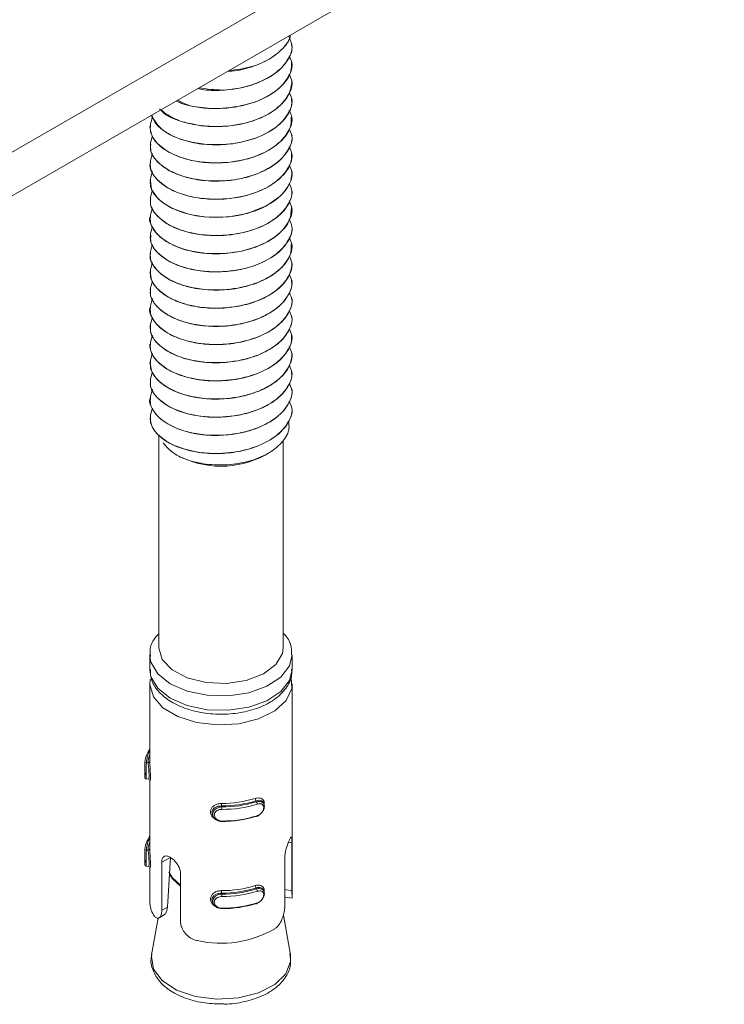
# Model space of a CAD drawing. Header units: millimetres. Extents: x 15 to 1486, y -3131 to -190.
# Tile 6 of 83: x 373 to 413, y -3111 to -3055. Entities that reach past the tile are written whole.
import ezdxf

# ---------------------------------------------------------------- set-up
doc = ezdxf.new("R2010")
doc.units = ezdxf.units.MM

msp = doc.modelspace()

# ---------------------------------------------------------------- linework, layer by layer
at = {"color": 7, "linetype": 'Continuous', "lineweight": 15}
for p, q in [((412.602, -3039.626), (348.962, -3076.364)), ((412.602, -3042.075), (348.962, -3078.814)), ((388.317, -3056.689), (388.317, -3056.681)), ((388.317, -3057.71), (388.317, -3057.702)), ((388.317, -3058.73), (388.317, -3058.723)), ((388.317, -3059.751), (388.317, -3059.743)), ((388.317, -3060.772), (388.317, -3060.764)), ((380.317, -3061.274), (380.317, -3061.282)), ((388.317, -3061.793), (388.317, -3061.785)), ((380.317, -3062.295), (380.317, -3062.303)), ((388.317, -3062.813), (388.317, -3062.805)), ((380.317, -3063.315), (380.317, -3063.323)), ((380.317, -3064.336), (380.317, -3064.344)), ((388.317, -3063.834), (388.317, -3063.826)), ((388.317, -3064.855), (388.317, -3064.847)), ((380.317, -3065.357), (380.317, -3065.365)), ((388.317, -3065.875), (388.317, -3065.867)), ((380.317, -3066.378), (380.317, -3066.386)), ((388.317, -3066.896), (388.317, -3066.888)), ((380.317, -3067.398), (380.317, -3067.406)), ((388.317, -3067.917), (388.317, -3067.909)), ((380.317, -3068.419), (380.317, -3068.427)), ((388.317, -3068.937), (388.317, -3068.929)), ((380.317, -3069.44), (380.317, -3069.448)), ((388.317, -3069.958), (388.317, -3069.95)), ((380.317, -3070.46), (380.317, -3070.468)), ((388.317, -3070.979), (388.317, -3070.971)), ((380.317, -3071.481), (380.317, -3071.489)), ((388.317, -3071.999), (388.317, -3071.991)), ((380.317, -3072.502), (380.317, -3072.51)), ((388.317, -3073.02), (388.317, -3073.012)), ((380.317, -3073.522), (380.317, -3073.53)), ((388.317, -3074.04), (388.317, -3074.033)), ((380.317, -3074.543), (380.317, -3074.551)), ((388.317, -3075.061), (388.317, -3075.053)), ((380.317, -3075.564), (380.317, -3075.572)), ((388.317, -3076.082), (388.317, -3076.074)), ((380.317, -3076.584), (380.317, -3076.592)), ((380.317, -3077.605), (380.317, -3077.613)), ((388.317, -3077.103), (388.317, -3077.095)), ((380.817, -3078.633), (380.817, -3090.578)), ((387.817, -3090.578), (387.817, -3078.905)), ((381.817, -3079.743), (381.842, -3079.758)), ((386.793, -3079.758), (386.965, -3079.659)), ((380.317, -3090.986), (380.317, -3091.803)), ((380.319, -3091.061), (380.317, -3090.986)), ((388.317, -3091.803), (388.317, -3090.986)), ((380.317, -3092.619), (380.317, -3097.035)), ((388.317, -3104.633), (388.317, -3092.619)), ((380.028, -3097.151), (380.028, -3097.797)), ((380.218, -3097.053), (380.128, -3097.039)), ((380.117, -3097.952), (380.242, -3097.972)), ((380.317, -3097.996), (380.317, -3101.934)), ((386.282, -3099.188), (386.305, -3099.24)), ((384.346, -3099.477), (384.369, -3099.529)), ((386.731, -3099.377), (386.692, -3099.288)), ((383.843, -3099.987), (383.883, -3100.076)), ((380.218, -3101.953), (380.128, -3101.938)), ((388.304, -3101.549), (388.304, -3104.239)), ((380.028, -3102.051), (380.028, -3102.696)), ((380.99, -3102.642), (381.473, -3102.368)), ((381.473, -3102.368), (381.301, -3105.155)), ((387.903, -3105.074), (387.903, -3102.384)), ((380.117, -3102.851), (380.242, -3102.871)), ((380.317, -3102.895), (380.317, -3104.867)), ((380.99, -3105.332), (380.99, -3102.642)), ((382.041, -3103.26), (382.041, -3105.949)), ((386.282, -3104.087), (386.305, -3104.139)), ((384.346, -3104.376), (384.369, -3104.428)), ((386.731, -3104.276), (386.692, -3104.187)), ((387.935, -3104.594), (388.314, -3104.654)), ((380.99, -3105.332), (381.301, -3105.155)), ((383.843, -3104.886), (383.883, -3104.975)), ((380.786, -3105.761), (380.419, -3107.847)), ((380.833, -3105.761), (381.115, -3105.601)), ((388.216, -3107.847), (387.822, -3105.607))]:
    msp.add_line(p, q, dxfattribs=at)
at = {"color": 8, "linetype": 'Continuous', "lineweight": 15}
for p, q in [((388.304, -3101.549), (388.107, -3101.518)), ((388.304, -3104.239), (387.903, -3104.175))]:
    msp.add_line(p, q, dxfattribs=at)
at = {"color": 7, "linetype": 'Continuous', "lineweight": 15, "flags": 128}
for points in [[(380.346, -3064.343), (380.42, -3064.828), (380.788, -3065.353), (380.889, -3065.446), (381.084, -3065.602), (381.594, -3065.902), (382.5, -3066.223), (382.923, -3066.312), (383.521, -3066.385), (384.766, -3066.365), (385.781, -3066.178), (386.872, -3065.753), (387.647, -3065.209), (387.921, -3064.909), (388.038, -3064.743), (388.092, -3064.654), (388.117, -3064.608), (388.129, -3064.585), (388.135, -3064.573), (388.136, -3064.57), (388.137, -3064.569), (388.137, -3064.568), (388.138, -3064.568), (388.138, -3064.568), (388.138, -3064.568), (388.138, -3064.568), (388.138, -3064.568), (388.138, -3064.568), (388.138, -3064.567), (388.139, -3064.565), (388.141, -3064.561), (388.147, -3064.549), (388.168, -3064.504), (388.234, -3064.337), (388.316, -3063.834)], [(387.817, -3090.578), (387.773, -3090.9), (387.404, -3091.53), (386.701, -3092.057), (385.74, -3092.424), (384.625, -3092.59), (383.476, -3092.539), (382.418, -3092.275), (381.567, -3091.827), (381.013, -3091.244), (380.817, -3090.588), (380.817, -3090.578)], [(388.268, -3092.258), (388.293, -3092.875), (387.982, -3093.545), (387.34, -3094.132), (386.425, -3094.582), (385.32, -3094.855), (384.124, -3094.925), (382.946, -3094.788), (381.891, -3094.455), (381.056, -3093.956), (380.515, -3093.337), (380.318, -3092.652), (380.343, -3092.358)], [(380.242, -3097.97), (380.244, -3097.972), (380.263, -3097.939), (380.276, -3097.848), (380.278, -3097.72), (380.269, -3097.573), (380.253, -3097.413), (380.235, -3097.251), (380.221, -3097.106), (380.218, -3097.053), (380.218, -3097.053), (380.218, -3097.053)], [(386.687, -3099.29), (386.677, -3099.261), (386.605, -3099.19), (386.494, -3099.156), (386.351, -3099.167), (386.282, -3099.188), (386.282, -3099.188), (386.282, -3099.188)], [(386.305, -3100.056), (386.315, -3100.065), (386.324, -3100.069), (386.332, -3100.07), (386.34, -3100.068), (386.346, -3100.062), (386.35, -3100.052), (386.353, -3100.04), (386.354, -3100.025)], [(384.369, -3100.346), (384.369, -3100.355), (384.369, -3100.361), (384.369, -3100.364), (384.369, -3100.363), (384.368, -3100.357), (384.368, -3100.349), (384.368, -3100.336), (384.368, -3100.322)], [(380.242, -3102.869), (380.244, -3102.871), (380.263, -3102.838), (380.276, -3102.748), (380.278, -3102.62), (380.269, -3102.472), (380.253, -3102.313), (380.235, -3102.15), (380.221, -3102.005), (380.218, -3101.953), (380.218, -3101.953), (380.218, -3101.953)], [(386.687, -3104.189), (386.677, -3104.16), (386.605, -3104.089), (386.494, -3104.055), (386.351, -3104.067), (386.282, -3104.087), (386.282, -3104.087), (386.282, -3104.087)], [(384.369, -3105.245), (384.369, -3105.255), (384.369, -3105.261), (384.369, -3105.263), (384.369, -3105.262), (384.368, -3105.257), (384.368, -3105.248), (384.368, -3105.236), (384.368, -3105.221)], [(386.305, -3104.956), (386.315, -3104.964), (386.324, -3104.969), (386.332, -3104.97), (386.34, -3104.967), (386.346, -3104.961), (386.35, -3104.952), (386.353, -3104.939), (386.354, -3104.924)]]:
    msp.add_lwpolyline(points, dxfattribs=at)
at = {"color": 8, "linetype": 'Continuous', "lineweight": 15, "flags": 128}
for points in [[(388.317, -3090.981), (388.172, -3091.603), (387.686, -3092.231), (386.9, -3092.749), (385.886, -3093.11), (384.731, -3093.283), (383.54, -3093.251), (382.418, -3093.018), (381.465, -3092.605), (380.765, -3092.048), (380.381, -3091.396), (380.319, -3091.061)], [(380.317, -3091.803), (380.381, -3092.212), (380.765, -3092.864), (381.465, -3093.421), (382.418, -3093.835), (383.54, -3094.068), (384.731, -3094.099), (385.886, -3093.927), (386.9, -3093.566), (387.686, -3093.048), (388.172, -3092.419), (388.317, -3091.803)], [(381.393, -3103.183), (381.588, -3103.515), (382.041, -3103.925)], [(382.041, -3103.987), (381.583, -3103.574), (381.404, -3103.279)], [(380.419, -3107.847), (380.406, -3107.938), (380.524, -3108.642), (381.013, -3109.291), (381.825, -3109.821), (382.882, -3110.18), (384.079, -3110.333), (385.299, -3110.265)], [(385.299, -3110.265), (386.423, -3109.983), (387.341, -3109.514), (387.963, -3108.904), (388.228, -3108.213), (388.216, -3107.847)]]:
    msp.add_lwpolyline(points, dxfattribs=at)
at = {"color": 7, "linetype": 'Continuous', "lineweight": 15}
for centre, radius, start, end in [((384.317, -3075.167), 5.216, 241.6708, 298.3292), ((381.546, -3097.176), 1.519, 144.0123, 177.8852), ((381.547, -3097.08), 1.419, 150.0574, 178.3566), ((381.661, -3097.119), 1.445, 158.5193, 177.3785), ((380.119, -3097.13), 0.0916, 84.3594, 173.6713), ((384.351, -3092.914), 6.423, 269.9482, 287.0483), ((384.351, -3092.893), 6.584, 269.9482, 287.0483), ((386.449, -3099.052), 0.215, 180.8385, 218.9705), ((398.387, -3099.338), 14.042, 179.9987, 180.5674), ((384.425, -3093.253), 6.415, 269.4949, 287.5017), ((400.394, -3099.668), 16.026, 179.5028, 180.0012), ((384.424, -3093.274), 6.255, 269.4949, 287.5017), ((386.143, -3099.375), 0.211, 0.8999, 39.8741), ((384.425, -3093.907), 6.415, 269.4949, 287.5017), ((384.424, -3094.091), 6.255, 269.4949, 287.5017), ((381.546, -3102.075), 1.519, 144.0123, 177.8852), ((381.547, -3101.979), 1.419, 150.0574, 178.3566), ((380.119, -3102.029), 0.0916, 84.3594, 173.6713), ((381.661, -3102.019), 1.445, 158.5193, 177.3785), ((384.351, -3097.813), 6.423, 269.9482, 287.0483), ((384.351, -3097.792), 6.584, 269.9482, 287.0483), ((384.424, -3098.174), 6.255, 269.4949, 287.5017), ((386.449, -3103.951), 0.215, 180.8385, 218.9705), ((386.143, -3104.274), 0.211, 0.8999, 39.8741), ((398.387, -3104.237), 14.042, 179.9987, 180.5674), ((384.425, -3098.153), 6.415, 269.4949, 287.5017), ((400.394, -3104.567), 16.026, 179.5028, 180.0012), ((381.751, -3104.858), 1.434, 180.3573, 211.2619), ((384.425, -3098.806), 6.415, 269.4949, 287.5017), ((384.424, -3098.99), 6.255, 269.4949, 287.5017), ((384.31, -3101.116), 6.075, 257.3405, 299.6561)]:
    msp.add_arc(centre, radius, start, end, dxfattribs=at)
at = {"color": 8, "linetype": 'Continuous', "lineweight": 15}
for centre in [(380.227, -3096.961), (380.227, -3101.86)]:
    msp.add_arc(centre, 0.0933, 264.4929, 344.5381, dxfattribs=at)
at = {"color": 7, "linetype": 'Continuous', "lineweight": 15}
for points, knots in [([(388.121, -3056.207), (388.215, -3056.416), (388.38, -3056.785), (388.142, -3057.511), (387.503, -3058.311), (386.122, -3058.996), (384.506, -3059.328), (383.521, -3059.182), (383.082, -3059.117)], [0, 0, 0, 0, 0.124615, 0.220259, 0.424204, 0.631574, 0.835391, 1, 1, 1, 1]), ([(384.682, -3058.193), (384.762, -3058.19), (385.24, -3058.173), (386.078, -3057.953), (386.885, -3057.607), (387.412, -3057.256), (387.852, -3056.863), (388.171, -3056.482), (388.211, -3056.193), (388.216, -3056.153)], [0, 0, 0, 0, 0.0470765, 0.2798945, 0.5088039, 0.6111501, 0.7258798, 0.9613294, 1, 1, 1, 1]), ([(388.221, -3056.15), (388.209, -3056.2), (388.115, -3056.597), (387.478, -3057.278), (386.219, -3057.968), (385.19, -3058.102), (384.737, -3058.161)], [0, 0, 0, 0, 0.049245, 0.386608, 0.729637, 1, 1, 1, 1]), ([(383.007, -3059.159), (383.118, -3059.183), (383.586, -3059.284), (384.503, -3059.267), (385.652, -3059.105), (386.683, -3058.745), (387.535, -3058.224), (388.091, -3057.587), (388.344, -3057.045), (388.296, -3056.748), (388.287, -3056.691)], [0, 0, 0, 0, 0.047707, 0.201592, 0.350612, 0.50564, 0.653228, 0.809682, 0.963602, 1, 1, 1, 1]), ([(388.147, -3057.314), (388.226, -3057.494), (388.376, -3057.835), (388.138, -3058.532), (387.507, -3059.327), (386.11, -3060.032), (384.33, -3060.336), (382.715, -3060.258), (382.061, -3059.907), (381.88, -3059.81)], [0, 0, 0, 0, 0.093219, 0.176092, 0.352806, 0.532487, 0.70909, 0.919481, 1, 1, 1, 1]), ([(381.807, -3059.852), (381.855, -3059.879), (382.155, -3060.047), (383.01, -3060.228), (383.984, -3060.304), (384.753, -3060.247), (385.433, -3060.154), (386.306, -3059.924), (387.234, -3059.462), (387.911, -3058.865), (388.284, -3058.26), (388.282, -3057.863), (388.282, -3057.709)], [0, 0, 0, 0, 0.023221, 0.146403, 0.300329, 0.352801, 0.401983, 0.530072, 0.660243, 0.78685, 0.917318, 1, 1, 1, 1]), ([(380.862, -3060.297), (381.098, -3060.483), (381.529, -3060.822), (382.512, -3061.153), (383.614, -3061.325), (384.769, -3061.291), (385.893, -3061.077), (386.881, -3060.694), (387.666, -3060.142), (388.208, -3059.481), (388.275, -3058.992), (388.311, -3058.73)], [0, 0, 0, 0, 0.120544, 0.219988, 0.332458, 0.451535, 0.545485, 0.663401, 0.77471, 0.87907, 1, 1, 1, 1]), ([(388.15, -3058.344), (388.227, -3058.521), (388.375, -3058.859), (388.138, -3059.552), (387.505, -3060.349), (386.119, -3061.048), (384.296, -3061.375), (382.427, -3061.176), (381.19, -3060.722), (380.946, -3060.371), (380.935, -3060.356)], [0, 0, 0, 0, 0.08053, 0.153429, 0.308873, 0.466927, 0.622274, 0.807341, 0.991368, 1, 1, 1, 1]), ([(388.151, -3059.369), (388.228, -3059.545), (388.375, -3059.881), (388.138, -3060.573), (387.506, -3061.37), (386.117, -3062.069), (384.305, -3062.393), (382.384, -3062.21), (380.896, -3061.539), (380.563, -3060.923), (380.418, -3060.654)], [0, 0, 0, 0, 0.070538, 0.134917, 0.272196, 0.411779, 0.54897, 0.71241, 0.874931, 1, 1, 1, 1]), ([(380.418, -3060.654), (380.468, -3060.799), (380.529, -3060.974), (380.703, -3061.182), (380.894, -3061.383), (381.28, -3061.674), (382.02, -3062.03), (383.049, -3062.29), (384.254, -3062.35), (385.429, -3062.214), (386.544, -3061.877), (387.421, -3061.372), (388.022, -3060.752), (388.314, -3060.21), (388.289, -3059.855), (388.282, -3059.751)], [0, 0, 0, 0, 0.0689843, 0.0838026, 0.1087553, 0.1769895, 0.2541123, 0.3639674, 0.4659658, 0.5600639, 0.6619687, 0.7724674, 0.8541918, 0.957329, 1, 1, 1, 1]), ([(388.145, -3060.368), (388.225, -3060.551), (388.376, -3060.894), (388.139, -3061.594), (387.506, -3062.391), (386.116, -3063.09), (384.309, -3063.413), (382.367, -3063.231), (380.915, -3062.537), (380.218, -3061.624), (380.385, -3061.038), (380.465, -3060.755)], [0, 0, 0, 0, 0.064263, 0.120569, 0.240631, 0.36271, 0.482697, 0.625641, 0.76778, 0.888075, 1, 1, 1, 1]), ([(380.321, -3061.282), (380.349, -3061.48), (380.411, -3061.909), (380.965, -3062.515), (381.767, -3062.953), (382.736, -3063.242), (383.785, -3063.373), (384.939, -3063.312), (386.099, -3063.063), (387.06, -3062.637), (387.81, -3062.037), (388.264, -3061.423), (388.262, -3060.967), (388.261, -3060.77)], [0, 0, 0, 0, 0.0879602, 0.1906453, 0.2957429, 0.3622291, 0.4590305, 0.5533561, 0.6344484, 0.7469517, 0.8247971, 0.924496, 1, 1, 1, 1]), ([(388.156, -3061.427), (388.23, -3061.597), (388.374, -3061.928), (388.137, -3062.614), (387.506, -3063.411), (386.116, -3064.11), (384.309, -3064.434), (382.367, -3064.252), (380.916, -3063.558), (380.226, -3062.662), (380.385, -3062.093), (380.459, -3061.828)], [0, 0, 0, 0, 0.060459, 0.117418, 0.238874, 0.36237, 0.483749, 0.628351, 0.772141, 0.893831, 1, 1, 1, 1]), ([(380.369, -3062.303), (380.36, -3062.428), (380.338, -3062.758), (380.704, -3063.283), (381.361, -3063.785), (382.106, -3064.085), (382.752, -3064.247), (383.485, -3064.362), (384.483, -3064.382), (385.75, -3064.19), (386.83, -3063.786), (387.627, -3063.236), (388.119, -3062.633), (388.35, -3062.136), (388.3, -3061.839), (388.292, -3061.794)], [0, 0, 0, 0, 0.055652, 0.146865, 0.243234, 0.330933, 0.370358, 0.416243, 0.516523, 0.606415, 0.721585, 0.807584, 0.884779, 0.982252, 1, 1, 1, 1]), ([(388.146, -3062.413), (388.226, -3062.595), (388.376, -3062.937), (388.139, -3063.635), (387.506, -3064.432), (386.116, -3065.131), (384.309, -3065.455), (382.367, -3065.273), (380.915, -3064.579), (380.221, -3063.671), (380.385, -3063.091), (380.463, -3062.814)], [0, 0, 0, 0, 0.063992, 0.120456, 0.240856, 0.363278, 0.483602, 0.626947, 0.769487, 0.89012, 1, 1, 1, 1]), ([(380.354, -3063.326), (380.342, -3063.372), (380.281, -3063.612), (380.465, -3063.939), (380.766, -3064.334), (381.068, -3064.584), (381.37, -3064.767), (381.611, -3064.893), (382.069, -3065.094), (382.9, -3065.322), (384.046, -3065.417), (385.175, -3065.318), (386.294, -3065.035), (387.238, -3064.571), (387.94, -3063.933), (388.294, -3063.341), (388.284, -3062.95), (388.281, -3062.813)], [0, 0, 0, 0, 0.020915, 0.107867, 0.145473, 0.213358, 0.240724, 0.256105, 0.295474, 0.384492, 0.479931, 0.572422, 0.65169, 0.762868, 0.849407, 0.946922, 1, 1, 1, 1]), ([(388.147, -3063.439), (388.226, -3063.619), (388.376, -3063.959), (388.138, -3064.656), (387.506, -3065.453), (386.116, -3066.152), (384.309, -3066.475), (382.367, -3066.294), (380.915, -3065.599), (380.219, -3064.689), (380.385, -3064.106), (380.464, -3063.826)], [0, 0, 0, 0, 0.0634065, 0.1198355, 0.2401616, 0.3625079, 0.482758, 0.6260148, 0.7684659, 0.8890244, 1, 1, 1, 1]), ([(388.163, -3064.514), (388.234, -3064.676), (388.373, -3064.998), (388.136, -3065.676), (387.507, -3066.473), (386.116, -3067.173), (384.309, -3067.496), (382.367, -3067.314), (380.916, -3066.62), (380.225, -3065.722), (380.385, -3065.151), (380.46, -3064.884)], [0, 0, 0, 0, 0.057683, 0.114761, 0.236473, 0.360227, 0.481862, 0.626768, 0.770859, 0.892805, 1, 1, 1, 1]), ([(380.369, -3065.366), (380.355, -3065.452), (380.309, -3065.73), (380.608, -3066.231), (381.179, -3066.736), (382.047, -3067.142), (383.076, -3067.396), (384.288, -3067.454), (385.419, -3067.315), (386.502, -3066.993), (387.398, -3066.502), (388.037, -3065.844), (388.317, -3065.285), (388.296, -3064.944), (388.29, -3064.855)], [0, 0, 0, 0, 0.038308, 0.124243, 0.227293, 0.303061, 0.401464, 0.498968, 0.592543, 0.671074, 0.780166, 0.868286, 0.965322, 1, 1, 1, 1]), ([(380.327, -3066.387), (380.324, -3066.397), (380.261, -3066.599), (380.443, -3066.964), (380.858, -3067.531), (381.644, -3068.022), (382.724, -3068.349), (383.845, -3068.474), (384.949, -3068.415), (386.093, -3068.166), (387.078, -3067.733), (387.757, -3067.183), (388.222, -3066.572), (388.256, -3066.137), (388.277, -3065.872)], [0, 0, 0, 0, 0.004816, 0.091375, 0.160551, 0.27992, 0.374949, 0.458811, 0.55473, 0.635536, 0.74291, 0.833074, 0.898625, 1, 1, 1, 1]), ([(388.144, -3065.47), (388.225, -3065.653), (388.376, -3065.997), (388.139, -3066.697), (387.506, -3067.494), (386.116, -3068.193), (384.309, -3068.517), (382.367, -3068.335), (380.915, -3067.641), (380.219, -3066.73), (380.385, -3066.146), (380.464, -3065.865)], [0, 0, 0, 0, 0.0644898, 0.120838, 0.2409916, 0.3631626, 0.4832403, 0.6262917, 0.7685387, 0.8889244, 1, 1, 1, 1]), ([(388.147, -3066.5), (388.226, -3066.681), (388.376, -3067.021), (388.138, -3067.718), (387.506, -3068.515), (386.116, -3069.214), (384.309, -3069.537), (382.367, -3069.356), (380.916, -3068.661), (380.224, -3067.762), (380.385, -3067.189), (380.46, -3066.921)], [0, 0, 0, 0, 0.06371, 0.120383, 0.241228, 0.364101, 0.48487, 0.628744, 0.77181, 0.892888, 1, 1, 1, 1]), ([(380.372, -3067.406), (380.362, -3067.533), (380.338, -3067.855), (380.702, -3068.384), (381.358, -3068.889), (382.279, -3069.257), (383.383, -3069.473), (384.516, -3069.48), (385.62, -3069.307), (386.647, -3068.976), (387.546, -3068.434), (388.117, -3067.747), (388.352, -3067.225), (388.302, -3066.938), (388.295, -3066.897)], [0, 0, 0, 0, 0.0562693, 0.1432427, 0.2450755, 0.3324417, 0.4186035, 0.5282599, 0.5990017, 0.6867175, 0.7981638, 0.8881457, 0.9842118, 1, 1, 1, 1]), ([(388.147, -3067.522), (388.226, -3067.702), (388.376, -3068.042), (388.138, -3068.738), (387.506, -3069.535), (386.116, -3070.235), (384.309, -3070.558), (382.367, -3070.376), (380.915, -3069.682), (380.221, -3068.776), (380.385, -3068.196), (380.463, -3067.921)], [0, 0, 0, 0, 0.0634602, 0.1199841, 0.2405122, 0.363064, 0.4835161, 0.6270134, 0.7697038, 0.8904648, 1, 1, 1, 1]), ([(380.356, -3068.429), (380.344, -3068.478), (380.284, -3068.718), (380.538, -3069.191), (381.092, -3069.755), (381.908, -3070.149), (382.894, -3070.42), (383.996, -3070.526), (385.188, -3070.419), (386.31, -3070.133), (387.244, -3069.668), (387.811, -3069.159), (388.077, -3068.776), (388.273, -3068.403), (388.265, -3068.111), (388.259, -3067.915)], [0, 0, 0, 0, 0.022052, 0.108201, 0.210927, 0.308053, 0.369917, 0.479985, 0.573522, 0.652663, 0.764001, 0.849828, 0.887728, 0.924774, 1, 1, 1, 1]), ([(388.161, -3068.588), (388.232, -3068.753), (388.373, -3069.078), (388.137, -3069.759), (387.506, -3070.556), (386.116, -3071.255), (384.309, -3071.579), (382.367, -3071.397), (380.915, -3070.703), (380.22, -3069.793), (380.385, -3069.21), (380.464, -3068.93)], [0, 0, 0, 0, 0.058293, 0.115037, 0.236034, 0.359064, 0.479985, 0.624041, 0.767287, 0.888518, 1, 1, 1, 1]), ([(380.344, -3069.446), (380.354, -3069.613), (380.377, -3069.987), (380.809, -3070.534), (381.317, -3070.875), (381.695, -3071.053), (381.99, -3071.18), (382.609, -3071.378), (383.606, -3071.527), (384.779, -3071.5), (385.577, -3071.346), (386.039, -3071.207), (386.388, -3071.089), (387.003, -3070.818), (387.7, -3070.32), (388.218, -3069.66), (388.284, -3069.18), (388.317, -3068.937)], [0, 0, 0, 0, 0.074041, 0.165957, 0.259515, 0.269711, 0.28842, 0.351283, 0.444078, 0.536379, 0.628674, 0.638535, 0.657434, 0.722254, 0.814914, 0.906576, 1, 1, 1, 1]), ([(388.159, -3069.601), (388.231, -3069.769), (388.374, -3070.096), (388.137, -3070.78), (387.506, -3071.577), (386.116, -3072.276), (384.309, -3072.599), (382.367, -3072.418), (380.916, -3071.723), (380.225, -3070.826), (380.385, -3070.255), (380.46, -3069.989)], [0, 0, 0, 0, 0.05947, 0.11645, 0.23795, 0.36149, 0.482913, 0.627568, 0.771409, 0.893143, 1, 1, 1, 1]), ([(380.359, -3070.469), (380.348, -3070.553), (380.313, -3070.842), (380.534, -3071.204), (380.871, -3071.572), (381.319, -3071.91), (382.089, -3072.264), (383.155, -3072.506), (384.316, -3072.554), (385.48, -3072.41), (386.422, -3072.115), (387.032, -3071.8), (387.558, -3071.441), (387.859, -3071.137), (388.053, -3070.847), (388.183, -3070.618), (388.318, -3070.314), (388.288, -3070.054), (388.277, -3069.959)], [0, 0, 0, 0, 0.037674, 0.128972, 0.163592, 0.222558, 0.315196, 0.406855, 0.500412, 0.592166, 0.684691, 0.745482, 0.778321, 0.869634, 0.880445, 0.899636, 0.963062, 1, 1, 1, 1]), ([(380.319, -3071.489), (380.318, -3071.491), (380.262, -3071.696), (380.459, -3072.118), (380.867, -3072.617), (381.363, -3072.937), (381.929, -3073.208), (382.419, -3073.36), (382.887, -3073.452), (383.254, -3073.512), (383.975, -3073.572), (385.026, -3073.51), (386.142, -3073.251), (387.103, -3072.813), (387.833, -3072.233), (388.223, -3071.617), (388.321, -3071.186), (388.316, -3070.994), (388.316, -3070.979)], [0, 0, 0, 0, 0.000891, 0.092639, 0.18518, 0.245771, 0.27881, 0.370124, 0.380873, 0.400044, 0.463563, 0.556447, 0.647927, 0.74146, 0.833489, 0.925725, 0.994075, 1, 1, 1, 1]), ([(388.158, -3070.619), (388.231, -3070.787), (388.374, -3071.116), (388.137, -3071.8), (387.506, -3072.597), (386.116, -3073.297), (384.309, -3073.62), (382.367, -3073.438), (380.915, -3072.744), (380.218, -3071.831), (380.385, -3071.244), (380.465, -3070.962)], [0, 0, 0, 0, 0.059378, 0.115977, 0.236665, 0.35938, 0.479992, 0.62368, 0.766559, 0.887481, 1, 1, 1, 1]), ([(388.156, -3071.634), (388.23, -3071.804), (388.374, -3072.134), (388.137, -3072.821), (387.506, -3073.618), (386.116, -3074.317), (384.309, -3074.641), (382.367, -3074.459), (380.916, -3073.765), (380.223, -3072.862), (380.385, -3072.288), (380.461, -3072.016)], [0, 0, 0, 0, 0.0603562, 0.1171708, 0.238319, 0.3615013, 0.482573, 0.6268086, 0.7702331, 0.8916153, 1, 1, 1, 1]), ([(380.344, -3072.509), (380.347, -3072.64), (380.353, -3072.974), (380.707, -3073.494), (381.369, -3073.996), (382.272, -3074.36), (383.219, -3074.543), (383.993, -3074.579), (384.797, -3074.543), (385.46, -3074.438), (386.171, -3074.233), (386.838, -3073.967), (387.573, -3073.5), (387.945, -3073.07), (388.08, -3072.84), (388.09, -3072.823), (388.123, -3072.763), (388.232, -3072.537), (388.341, -3072.267), (388.3, -3072.046), (388.291, -3072.001)], [0, 0, 0, 0, 0.05846, 0.148219, 0.241711, 0.333576, 0.41891, 0.483705, 0.51973, 0.611106, 0.643112, 0.704349, 0.796564, 0.888772, 0.88951, 0.890932, 0.895825, 0.913805, 0.982427, 1, 1, 1, 1]), ([(388.163, -3072.678), (388.233, -3072.841), (388.373, -3073.163), (388.136, -3073.842), (387.507, -3074.639), (386.116, -3075.338), (384.309, -3075.661), (382.367, -3075.48), (380.915, -3074.785), (380.221, -3073.879), (380.385, -3073.301), (380.463, -3073.025)], [0, 0, 0, 0, 0.057585, 0.114473, 0.235777, 0.359117, 0.480345, 0.624765, 0.768374, 0.889912, 1, 1, 1, 1]), ([(380.319, -3073.53), (380.319, -3073.558), (380.318, -3073.597), (380.323, -3073.642), (380.347, -3073.864), (380.457, -3074.147), (380.758, -3074.526), (381.165, -3074.879), (381.632, -3075.12), (381.948, -3075.239), (381.96, -3075.243), (382, -3075.258), (382.152, -3075.312), (382.468, -3075.408), (382.808, -3075.481), (383.102, -3075.527), (383.477, -3075.575), (384.21, -3075.611), (385.264, -3075.514), (386.356, -3075.216), (387.003, -3074.884), (387.343, -3074.647), (387.589, -3074.461), (387.976, -3074.073), (388.294, -3073.545), (388.281, -3073.162), (388.276, -3073.019)], [0, 0, 0, 0, 0.012197, 0.017471, 0.020165, 0.111512, 0.143418, 0.204737, 0.29778, 0.298133, 0.298818, 0.301186, 0.309916, 0.343337, 0.389365, 0.398861, 0.417652, 0.483016, 0.575304, 0.667207, 0.760713, 0.769998, 0.788391, 0.852407, 0.945184, 1, 1, 1, 1]), ([(388.149, -3073.65), (388.227, -3073.829), (388.375, -3074.168), (388.138, -3074.862), (387.506, -3075.659), (386.116, -3076.359), (384.309, -3076.682), (382.367, -3076.5), (380.915, -3075.806), (380.218, -3074.893), (380.385, -3074.306), (380.465, -3074.024)], [0, 0, 0, 0, 0.062776, 0.119171, 0.239425, 0.361698, 0.481875, 0.625046, 0.767411, 0.887897, 1, 1, 1, 1]), ([(380.342, -3074.55), (380.354, -3074.72), (380.38, -3075.097), (380.818, -3075.646), (381.312, -3075.974), (381.627, -3076.124), (381.712, -3076.164), (381.995, -3076.285), (382.619, -3076.485), (383.625, -3076.632), (384.798, -3076.601), (385.593, -3076.445), (386.052, -3076.306), (386.401, -3076.188), (387.015, -3075.915), (387.71, -3075.414), (388.221, -3074.756), (388.283, -3074.279), (388.314, -3074.04)], [0, 0, 0, 0, 0.075499, 0.167461, 0.261014, 0.264338, 0.269992, 0.28829, 0.352746, 0.44558, 0.537872, 0.630156, 0.639586, 0.658346, 0.723753, 0.81637, 0.908068, 1, 1, 1, 1]), ([(388.16, -3074.709), (388.232, -3074.875), (388.373, -3075.201), (388.137, -3075.883), (387.506, -3076.68), (386.116, -3077.379), (384.309, -3077.703), (382.367, -3077.521), (380.916, -3076.827), (380.226, -3075.93), (380.385, -3075.361), (380.459, -3075.095)], [0, 0, 0, 0, 0.0589842, 0.1160162, 0.2376279, 0.3612815, 0.4828165, 0.6276039, 0.7715772, 0.8934238, 1, 1, 1, 1]), ([(380.359, -3075.572), (380.349, -3075.659), (380.314, -3075.966), (380.623, -3076.458), (381.238, -3076.98), (382.106, -3077.373), (383.173, -3077.612), (384.336, -3077.657), (385.499, -3077.51), (386.435, -3077.213), (387.043, -3076.897), (387.567, -3076.536), (387.867, -3076.231), (388.059, -3075.941), (388.187, -3075.712), (388.32, -3075.41), (388.288, -3075.154), (388.277, -3075.062)], [0, 0, 0, 0, 0.038804, 0.136813, 0.223885, 0.316501, 0.408218, 0.501798, 0.593535, 0.686128, 0.746155, 0.779765, 0.871092, 0.881652, 0.900766, 0.964568, 1, 1, 1, 1]), ([(388.158, -3075.724), (388.231, -3075.892), (388.374, -3076.22), (388.137, -3076.904), (387.506, -3077.701), (386.116, -3078.4), (384.309, -3078.723), (382.367, -3078.542), (380.914, -3077.847), (380.217, -3076.932), (380.385, -3076.343), (380.466, -3076.058)], [0, 0, 0, 0, 0.059195, 0.115748, 0.236339, 0.358954, 0.479469, 0.623041, 0.765805, 0.886629, 1, 1, 1, 1]), ([(380.322, -3076.593), (380.32, -3076.598), (380.264, -3076.806), (380.464, -3077.231), (380.876, -3077.728), (381.373, -3078.046), (381.942, -3078.317), (382.434, -3078.468), (382.902, -3078.558), (383.27, -3078.617), (383.993, -3078.676), (384.928, -3078.618), (385.636, -3078.471), (385.987, -3078.367), (386.442, -3078.219), (387.117, -3077.907), (387.842, -3077.327), (388.225, -3076.713), (388.32, -3076.286), (388.316, -3076.098), (388.316, -3076.082)], [0, 0, 0, 0, 0.002384, 0.094075, 0.186642, 0.246463, 0.280237, 0.371526, 0.382018, 0.401105, 0.464971, 0.557799, 0.621763, 0.640168, 0.649492, 0.743013, 0.834974, 0.927243, 0.99382, 1, 1, 1, 1]), ([(388.155, -3076.735), (388.23, -3076.906), (388.374, -3077.237), (388.137, -3077.925), (387.506, -3078.721), (386.116, -3079.421), (384.309, -3079.744), (382.367, -3079.562), (380.916, -3078.868), (380.223, -3077.964), (380.385, -3077.388), (380.462, -3077.115)], [0, 0, 0, 0, 0.060577, 0.117341, 0.238383, 0.361456, 0.482421, 0.626529, 0.769827, 0.891102, 1, 1, 1, 1]), ([(380.357, -3077.612), (380.353, -3077.743), (380.345, -3078.017), (380.53, -3078.321), (380.681, -3078.508), (380.905, -3078.752), (381.385, -3079.107), (382.294, -3079.47), (383.384, -3079.676), (384.555, -3079.687), (385.476, -3079.538), (386.186, -3079.331), (386.851, -3079.064), (387.584, -3078.594), (387.953, -3078.164), (388.083, -3077.938), (388.086, -3077.933), (388.095, -3077.917), (388.128, -3077.859), (388.236, -3077.631), (388.343, -3077.364), (388.301, -3077.145), (388.293, -3077.104)], [0, 0, 0, 0, 0.058168, 0.121576, 0.140131, 0.149888, 0.243395, 0.335457, 0.421966, 0.521162, 0.612534, 0.644179, 0.705821, 0.79804, 0.890253, 0.890472, 0.890866, 0.892178, 0.896904, 0.914756, 0.983932, 1, 1, 1, 1]), ([(381.063, -3079.073), (381.233, -3079.27), (381.572, -3079.663), (382.501, -3080.087), (383.623, -3080.321), (384.855, -3080.326), (386.055, -3080.095), (387.095, -3079.642), (387.823, -3079.012), (388.187, -3078.392), (388.131, -3078.011), (388.112, -3077.885)], [0, 0, 0, 0, 0.114304, 0.228608, 0.342923, 0.460426, 0.577887, 0.697489, 0.818182, 0.939805, 1, 1, 1, 1]), ([(380.817, -3089.794), (380.719, -3089.905), (380.456, -3090.202), (380.291, -3090.667), (380.343, -3090.988), (380.358, -3091.079)], [0, 0, 0, 0, 0.2986307, 0.8011852, 1, 1, 1, 1]), ([(388.276, -3090.981), (388.279, -3090.838), (388.289, -3090.455), (388.092, -3090.033), (387.858, -3089.815), (387.817, -3089.777)], [0, 0, 0, 0, 0.329339, 0.883711, 1, 1, 1, 1]), ([(380.348, -3091.803), (380.354, -3091.99), (380.369, -3092.419), (380.754, -3093.026), (381.38, -3093.58), (382.248, -3094.008), (383.292, -3094.275), (384.423, -3094.355), (385.548, -3094.239), (386.58, -3093.934), (387.45, -3093.451), (388.028, -3092.834), (388.319, -3092.244), (388.286, -3091.901), (388.276, -3091.793)], [0, 0, 0, 0, 0.064344, 0.147178, 0.232892, 0.323492, 0.415761, 0.507831, 0.599946, 0.692579, 0.786328, 0.881503, 0.962394, 1, 1, 1, 1]), ([(380.033, -3097.311), (380.032, -3097.281), (380.028, -3097.205), (380.028, -3097.152), (380.028, -3097.12)], [0, 0, 0, 0, 0.39516, 1, 1, 1, 1]), ([(380.317, -3097.035), (380.318, -3097.089), (380.32, -3097.194), (380.333, -3097.39), (380.345, -3097.583), (380.352, -3097.766), (380.351, -3097.925), (380.34, -3098.036), (380.326, -3098.078), (380.317, -3098.052), (380.318, -3097.985), (380.318, -3097.953)], [0, 0, 0, 0, 0.1160367, 0.2268897, 0.3314649, 0.4343802, 0.5425457, 0.6587729, 0.7782107, 0.8951681, 1, 1, 1, 1]), ([(380.03, -3097.769), (380.03, -3097.783), (380.027, -3097.83), (380.026, -3097.849), (380.041, -3097.895), (380.056, -3097.919), (380.08, -3097.939), (380.103, -3097.951), (380.117, -3097.951), (380.118, -3097.951)], [0, 0, 0, 0, 0.1890478, 0.6255486, 0.7076246, 0.7882523, 0.8833783, 0.9875849, 1, 1, 1, 1]), ([(386.234, -3099.055), (386.261, -3099.048), (386.351, -3099.023), (386.489, -3099.02), (386.623, -3099.067), (386.712, -3099.16), (386.756, -3099.28), (386.747, -3099.376), (386.742, -3099.418)], [0, 0, 0, 0, 0.09234, 0.297019, 0.491525, 0.675015, 0.855594, 1, 1, 1, 1]), ([(384.002, -3100.219), (383.964, -3100.195), (383.873, -3100.141), (383.778, -3100.013), (383.722, -3099.858), (383.732, -3099.695), (383.814, -3099.543), (383.962, -3099.425), (384.148, -3099.351), (384.282, -3099.342), (384.345, -3099.337)], [0, 0, 0, 0, 0.090398, 0.213436, 0.334521, 0.461783, 0.59853, 0.739054, 0.87666, 1, 1, 1, 1]), ([(384.346, -3099.477), (384.345, -3099.477), (384.291, -3099.476), (384.175, -3099.485), (384.015, -3099.538), (383.886, -3099.632), (383.815, -3099.755), (383.802, -3099.88), (383.834, -3099.955), (383.848, -3099.985)], [0, 0, 0, 0, 0.000061, 0.167112, 0.35297, 0.540564, 0.720252, 0.886021, 1, 1, 1, 1]), ([(384.369, -3100.346), (384.369, -3100.346), (384.31, -3100.347), (384.19, -3100.332), (384.031, -3100.26), (383.913, -3100.147), (383.851, -3100.012), (383.849, -3099.875), (383.901, -3099.751), (384, -3099.646), (384.14, -3099.567), (384.271, -3099.535), (384.349, -3099.53), (384.369, -3099.529), (384.369, -3099.529)], [0, 0, 0, 0, 0.000038, 0.112216, 0.224487, 0.337099, 0.445586, 0.547542, 0.646168, 0.746789, 0.852426, 0.963251, 0.999962, 1, 1, 1, 1]), ([(384.368, -3099.668), (384.352, -3099.669), (384.287, -3099.67), (384.178, -3099.693), (384.062, -3099.751), (383.979, -3099.832), (383.935, -3099.93), (383.937, -3100.04), (383.989, -3100.151), (384.088, -3100.244), (384.22, -3100.309), (384.319, -3100.317), (384.368, -3100.322)], [0, 0, 0, 0, 0.037283, 0.149825, 0.256283, 0.356425, 0.453447, 0.553209, 0.659995, 0.772418, 0.885916, 1, 1, 1, 1]), ([(386.305, -3099.24), (386.305, -3099.24), (386.358, -3099.224), (386.465, -3099.21), (386.603, -3099.237), (386.705, -3099.314), (386.758, -3099.428), (386.759, -3099.564), (386.715, -3099.705), (386.631, -3099.842), (386.508, -3099.96), (386.408, -3100.021), (386.354, -3100.04), (386.352, -3100.04)], [0, 0, 0, 0, 0.000039, 0.116078, 0.232214, 0.348703, 0.460924, 0.566391, 0.668411, 0.772496, 0.881769, 0.99641, 1, 1, 1, 1]), ([(386.354, -3100.025), (386.368, -3100.02), (386.425, -3100), (386.518, -3099.942), (386.616, -3099.842), (386.684, -3099.729), (386.72, -3099.614), (386.719, -3099.504), (386.676, -3099.415), (386.594, -3099.359), (386.483, -3099.341), (386.397, -3099.361), (386.354, -3099.372)], [0, 0, 0, 0, 0.037283, 0.149825, 0.256283, 0.356425, 0.453447, 0.553209, 0.659995, 0.772418, 0.885916, 1, 1, 1, 1]), ([(387.903, -3102.384), (387.905, -3102.339), (387.909, -3102.223), (387.947, -3102.009), (388.014, -3101.764), (388.095, -3101.539), (388.171, -3101.362), (388.231, -3101.252), (388.271, -3101.22), (388.294, -3101.271), (388.303, -3101.388), (388.304, -3101.501), (388.304, -3101.549)], [0, 0, 0, 0, 0.067543, 0.17285, 0.279382, 0.387325, 0.494685, 0.600406, 0.705956, 0.813029, 0.921038, 1, 1, 1, 1]), ([(380.317, -3101.934), (380.318, -3101.988), (380.32, -3102.093), (380.333, -3102.289), (380.345, -3102.483), (380.352, -3102.666), (380.351, -3102.824), (380.34, -3102.935), (380.326, -3102.977), (380.317, -3102.951), (380.318, -3102.884), (380.318, -3102.852)], [0, 0, 0, 0, 0.116037, 0.22689, 0.331465, 0.43438, 0.542546, 0.658773, 0.778211, 0.895168, 1, 1, 1, 1]), ([(380.033, -3102.21), (380.032, -3102.18), (380.028, -3102.104), (380.028, -3102.051), (380.028, -3102.019)], [0, 0, 0, 0, 0.39516, 1, 1, 1, 1]), ([(380.99, -3102.642), (380.992, -3102.601), (380.996, -3102.494), (381.045, -3102.366), (381.143, -3102.287), (381.283, -3102.282), (381.453, -3102.351), (381.635, -3102.483), (381.807, -3102.663), (381.946, -3102.876), (382.028, -3103.084), (382.037, -3103.208), (382.041, -3103.26)], [0, 0, 0, 0, 0.067543, 0.17285, 0.279382, 0.387325, 0.494685, 0.600406, 0.705956, 0.813029, 0.921038, 1, 1, 1, 1]), ([(380.03, -3102.668), (380.03, -3102.682), (380.027, -3102.729), (380.026, -3102.748), (380.041, -3102.794), (380.056, -3102.818), (380.08, -3102.838), (380.103, -3102.85), (380.117, -3102.85), (380.118, -3102.85)], [0, 0, 0, 0, 0.189048, 0.625549, 0.707625, 0.788252, 0.883378, 0.987585, 1, 1, 1, 1]), ([(386.234, -3103.954), (386.261, -3103.947), (386.351, -3103.922), (386.489, -3103.919), (386.623, -3103.967), (386.712, -3104.06), (386.756, -3104.179), (386.747, -3104.275), (386.742, -3104.317)], [0, 0, 0, 0, 0.09234, 0.297019, 0.491525, 0.675015, 0.855594, 1, 1, 1, 1]), ([(386.305, -3104.139), (386.305, -3104.139), (386.358, -3104.124), (386.465, -3104.109), (386.603, -3104.137), (386.705, -3104.213), (386.758, -3104.328), (386.759, -3104.463), (386.715, -3104.604), (386.631, -3104.741), (386.508, -3104.859), (386.408, -3104.92), (386.354, -3104.939), (386.352, -3104.939)], [0, 0, 0, 0, 0.000039, 0.116078, 0.232214, 0.348703, 0.460924, 0.566391, 0.668411, 0.772496, 0.881769, 0.99641, 1, 1, 1, 1]), ([(384.002, -3105.118), (383.964, -3105.095), (383.873, -3105.04), (383.778, -3104.912), (383.722, -3104.758), (383.732, -3104.594), (383.814, -3104.442), (383.962, -3104.324), (384.148, -3104.251), (384.282, -3104.241), (384.345, -3104.237)], [0, 0, 0, 0, 0.090398, 0.213436, 0.334521, 0.461783, 0.59853, 0.739054, 0.87666, 1, 1, 1, 1]), ([(384.346, -3104.376), (384.345, -3104.376), (384.291, -3104.375), (384.175, -3104.385), (384.015, -3104.438), (383.886, -3104.531), (383.815, -3104.654), (383.802, -3104.78), (383.834, -3104.854), (383.848, -3104.884)], [0, 0, 0, 0, 0.000061, 0.167112, 0.35297, 0.540564, 0.720252, 0.886021, 1, 1, 1, 1]), ([(384.369, -3105.245), (384.369, -3105.245), (384.31, -3105.246), (384.19, -3105.231), (384.031, -3105.159), (383.913, -3105.046), (383.851, -3104.911), (383.849, -3104.775), (383.901, -3104.65), (384, -3104.545), (384.14, -3104.466), (384.271, -3104.434), (384.349, -3104.429), (384.369, -3104.428), (384.369, -3104.428)], [0, 0, 0, 0, 0.000038, 0.112216, 0.224487, 0.337099, 0.445586, 0.547542, 0.646168, 0.746789, 0.852426, 0.963251, 0.999962, 1, 1, 1, 1]), ([(384.368, -3104.568), (384.352, -3104.568), (384.287, -3104.569), (384.178, -3104.592), (384.062, -3104.651), (383.979, -3104.732), (383.935, -3104.829), (383.937, -3104.939), (383.989, -3105.05), (384.088, -3105.143), (384.22, -3105.208), (384.319, -3105.217), (384.368, -3105.221)], [0, 0, 0, 0, 0.037283, 0.149825, 0.256283, 0.356425, 0.453447, 0.553209, 0.659995, 0.772418, 0.885916, 1, 1, 1, 1]), ([(386.354, -3104.924), (386.368, -3104.919), (386.425, -3104.899), (386.518, -3104.841), (386.616, -3104.741), (386.684, -3104.628), (386.72, -3104.513), (386.719, -3104.404), (386.676, -3104.314), (386.594, -3104.258), (386.483, -3104.24), (386.397, -3104.261), (386.354, -3104.271)], [0, 0, 0, 0, 0.037283, 0.149825, 0.256283, 0.356425, 0.453447, 0.553209, 0.659995, 0.772418, 0.885916, 1, 1, 1, 1]), ([(388.304, -3104.239), (388.305, -3104.322), (388.306, -3104.487), (388.317, -3104.618), (388.316, -3104.629), (388.315, -3104.633)], [0, 0, 0, 0, 0.407249, 0.814517, 1, 1, 1, 1]), ([(381.301, -3105.155), (381.29, -3105.241), (381.267, -3105.412), (381.187, -3105.561), (381.127, -3105.584), (381.109, -3105.59)], [0, 0, 0, 0, 0.412462, 0.825407, 1, 1, 1, 1]), ([(387.316, -3106.395), (387.361, -3106.362), (387.493, -3106.265), (387.671, -3106.023), (387.812, -3105.687), (387.89, -3105.355), (387.899, -3105.166), (387.903, -3105.074)], [0, 0, 0, 0, 0.128831, 0.376935, 0.595707, 0.80206, 1, 1, 1, 1]), ([(380.525, -3105.602), (380.568, -3105.66), (380.652, -3105.776), (380.799, -3105.798), (380.918, -3105.699), (380.981, -3105.527), (380.987, -3105.386), (380.99, -3105.332)], [0, 0, 0, 0, 0.227113, 0.454906, 0.667252, 0.872125, 1, 1, 1, 1]), ([(382.041, -3105.949), (382.046, -3106.016), (382.057, -3106.175), (382.162, -3106.444), (382.356, -3106.714), (382.622, -3106.924), (382.843, -3107.014), (382.965, -3107.04), (382.979, -3107.043)], [0, 0, 0, 0, 0.147077, 0.351355, 0.555297, 0.760036, 0.971376, 1, 1, 1, 1]), ([(380.441, -3107.851), (380.426, -3107.896), (380.333, -3108.176), (380.462, -3108.724), (380.841, -3109.372), (381.491, -3109.914), (382.36, -3110.324), (383.383, -3110.582), (384.104, -3110.596), (384.452, -3110.602)], [0, 0, 0, 0, 0.030442, 0.188236, 0.34164, 0.500966, 0.669373, 0.840569, 1, 1, 1, 1]), ([(384.452, -3110.602), (384.477, -3110.604), (384.871, -3110.627), (385.639, -3110.491), (386.646, -3110.186), (387.452, -3109.698), (387.991, -3109.1), (388.278, -3108.429), (388.212, -3107.979), (388.18, -3107.76)], [0, 0, 0, 0, 0.011645, 0.186489, 0.362449, 0.540743, 0.70273, 0.85575, 1, 1, 1, 1])]:
    msp.add_open_spline(points, degree=3, knots=knots, dxfattribs=at)
at = {"color": 8, "linetype": 'Continuous', "lineweight": 15}
for points, knots in [([(380.028, -3097.797), (380.028, -3097.797), (380.028, -3097.824), (380.03, -3097.855), (380.036, -3097.86), (380.043, -3097.822), (380.047, -3097.747), (380.047, -3097.636), (380.042, -3097.5), (380.036, -3097.383), (380.034, -3097.326), (380.033, -3097.311)], [0, 0, 0, 0, 0.004237, 0.149006, 0.285948, 0.414766, 0.539571, 0.6679, 0.805264, 0.949879, 1, 1, 1, 1]), ([(380.128, -3097.039), (380.128, -3097.039), (380.125, -3097.073), (380.119, -3097.159), (380.117, -3097.323), (380.118, -3097.503), (380.12, -3097.671), (380.12, -3097.809), (380.119, -3097.903), (380.117, -3097.951), (380.118, -3097.946), (380.118, -3097.945)], [0, 0, 0, 0, 0.000047, 0.140898, 0.281867, 0.423263, 0.55948, 0.687497, 0.811332, 0.937672, 1, 1, 1, 1]), ([(380.128, -3101.938), (380.128, -3101.938), (380.125, -3101.972), (380.119, -3102.058), (380.117, -3102.222), (380.118, -3102.402), (380.12, -3102.571), (380.12, -3102.709), (380.119, -3102.802), (380.117, -3102.85), (380.118, -3102.846), (380.118, -3102.844)], [0, 0, 0, 0, 0.0000474, 0.1408984, 0.2818667, 0.4232629, 0.5594796, 0.6874971, 0.8113316, 0.9376718, 1, 1, 1, 1]), ([(380.028, -3102.696), (380.028, -3102.697), (380.028, -3102.723), (380.03, -3102.754), (380.036, -3102.759), (380.043, -3102.721), (380.047, -3102.646), (380.047, -3102.535), (380.042, -3102.399), (380.036, -3102.283), (380.034, -3102.225), (380.033, -3102.21)], [0, 0, 0, 0, 0.004237, 0.149006, 0.285948, 0.414766, 0.539571, 0.6679, 0.805264, 0.949879, 1, 1, 1, 1])]:
    msp.add_open_spline(points, degree=3, knots=knots, dxfattribs=at)

doc.saveas('drawing.dxf')
